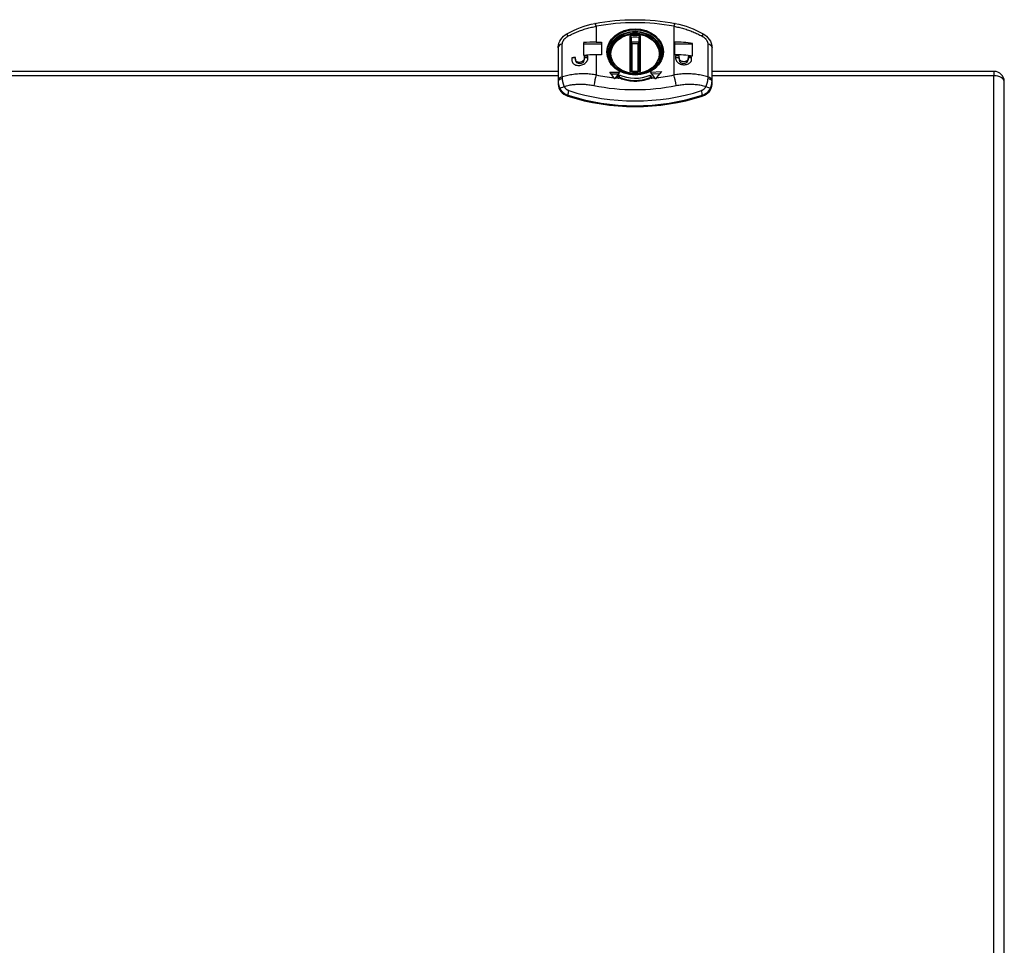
# Model space of a CAD drawing. Header units: inches. Extents: x 10 to 138, y 13 to 85.
# Tile 34 of 41: x 68 to 76, y 48 to 56. Entities that reach past the tile are written whole.
import ezdxf

# ---------------------------------------------------------------- set-up
doc = ezdxf.new("R2010")
doc.units = ezdxf.units.IN
doc.header["$MEASUREMENT"] = 0
doc.layers.add('Visible Edges(ANSI)', color=7, linetype='Continuous', lineweight=25)
doc.layers.add('Visible Tangent Edges(ANSI)', color=7, linetype='Continuous', lineweight=25)

msp = doc.modelspace()

# ---------------------------------------------------------------- linework, layer by layer
at = {"layer": 'Visible Edges(ANSI)'}
for p, q in [((72.436, 55.7031), (72.436, 55.5999)), ((72.5836, 55.69), (72.436, 55.69)), ((72.5413, 55.7081), (72.5836, 55.7081)), ((72.5836, 55.7081), (72.5836, 55.6049)), ((72.8228, 55.4728), (72.8228, 55.7424)), ((72.8897, 55.7424), (72.8897, 55.4728)), ((73.1761, 55.7081), (73.1761, 55.6049)), ((73.3238, 55.69), (73.1761, 55.69)), ((73.3238, 55.5944), (73.3238, 55.6976)), ((72.2313, 55.6621), (72.2313, 55.3935)), ((72.5836, 55.6049), (72.5413, 55.6049)), ((72.6503, 55.6076), (72.6503, 55.5809)), ((73.0623, 55.6076), (73.0623, 55.5809)), ((73.4813, 55.3935), (73.4813, 55.6621)), ((72.3415, 55.5787), (72.3415, 55.5626)), ((72.371, 55.5787), (72.3415, 55.5787)), ((72.371, 55.5677), (72.371, 55.5838)), ((72.371, 55.5677), (72.371, 55.5626)), ((72.4439, 55.5926), (72.4439, 55.5765)), ((72.4734, 55.5787), (72.4439, 55.5787)), ((72.4439, 55.5765), (72.4439, 55.5626)), ((72.4734, 55.5786), (72.4734, 55.5948)), ((73.184, 55.5967), (73.184, 55.5806)), ((73.2135, 55.5787), (73.1841, 55.5787)), ((73.2135, 55.5799), (73.2135, 55.596)), ((73.2135, 55.5799), (73.2135, 55.5626)), ((73.2864, 55.5909), (73.2864, 55.5748)), ((73.3159, 55.5787), (73.2864, 55.5787)), ((73.2864, 55.5748), (73.2864, 55.5626)), ((73.3159, 55.5713), (73.3159, 55.5874)), ((72.2313, 55.4698), (63.4813, 55.4698)), ((72.6828, 55.4189), (72.651, 55.464)), ((72.651, 55.464), (72.7297, 55.464)), ((72.717, 55.446), (72.6637, 55.446)), ((72.7297, 55.464), (72.6969, 55.4174)), ((72.7111, 55.4215), (72.7258, 55.4424)), ((72.7258, 55.4424), (72.7258, 55.4243)), ((72.8244, 55.4709), (72.8228, 55.4728)), ((72.8881, 55.4709), (72.8897, 55.4728)), ((72.9829, 55.4639), (73.0708, 55.4682)), ((73.0156, 55.4174), (72.9829, 55.4639)), ((73.0556, 55.4494), (72.9952, 55.4464)), ((73.0708, 55.4682), (73.0311, 55.4191)), ((75.7723, 55.4698), (73.4813, 55.4698)), ((72.2313, 55.3935), (72.2313, 55.3867)), ((72.2313, 55.3867), (72.2313, 55.3637)), ((72.7258, 55.4243), (72.7207, 55.4171)), ((72.9781, 55.4385), (72.9928, 55.4175)), ((72.9781, 55.4385), (72.9781, 55.4204)), ((72.983, 55.4134), (72.9781, 55.4204)), ((73.4813, 55.3867), (73.4813, 55.3935)), ((73.4813, 55.3637), (73.4813, 55.3867)), ((75.8563, 42.3261), (75.8563, 55.3858))]:
    msp.add_line(p, q, dxfattribs=at)
at = {"layer": 'Visible Edges(ANSI)', "flags": 128}
for points in [[(72.3026, 55.7753), (72.3293, 55.7898), (72.3565, 55.8034), (72.3844, 55.8159), (72.4128, 55.8272), (72.4416, 55.8374), (72.4709, 55.8463), (72.5006, 55.8539), (72.5305, 55.8601)], [(72.5305, 55.8601), (72.5707, 55.8671), (72.6111, 55.8732), (72.6516, 55.8784), (72.6924, 55.8826), (72.7332, 55.8859), (72.7742, 55.8882), (72.8152, 55.8896), (72.8563, 55.8901), (72.8973, 55.8896), (72.9383, 55.8882), (72.9793, 55.8859), (73.0201, 55.8826), (73.0609, 55.8784), (73.1014, 55.8732), (73.1418, 55.8671), (73.182, 55.8601)], [(73.182, 55.8601), (73.2119, 55.8539), (73.2416, 55.8463), (73.2709, 55.8374), (73.2997, 55.8272), (73.3281, 55.8159), (73.356, 55.8034), (73.3832, 55.7898), (73.4099, 55.7753)], [(72.2313, 55.6621), (72.2317, 55.6717), (72.233, 55.6811), (72.2376, 55.6989), (72.2446, 55.7151), (72.2534, 55.73), (72.2638, 55.7434), (72.2755, 55.7554), (72.2885, 55.7661), (72.3026, 55.7753)], [(73.0623, 55.6076), (73.0612, 55.6245), (73.0582, 55.6413), (73.0532, 55.6577), (73.0463, 55.6735), (73.0375, 55.6887), (73.027, 55.7031), (73.0148, 55.7165), (73.0012, 55.7289), (72.9862, 55.74), (72.9699, 55.7499), (72.9527, 55.7583), (72.9345, 55.7654), (72.9156, 55.7709), (72.8961, 55.7749), (72.8763, 55.7773), (72.8563, 55.7781), (72.8362, 55.7773), (72.8164, 55.7749), (72.7969, 55.7709), (72.778, 55.7654), (72.7599, 55.7583), (72.7426, 55.7499), (72.7263, 55.74), (72.7113, 55.7289), (72.6977, 55.7165), (72.6855, 55.7031), (72.675, 55.6887), (72.6663, 55.6735), (72.6593, 55.6577), (72.6543, 55.6413), (72.6513, 55.6245), (72.6503, 55.6076)], [(73.4099, 55.7753), (73.424, 55.7661), (73.437, 55.7554), (73.4487, 55.7434), (73.4591, 55.73), (73.4679, 55.7151), (73.4749, 55.6989), (73.4795, 55.6811), (73.4808, 55.6717), (73.4813, 55.6621)], [(73.0669, 55.6165), (73.0659, 55.6), (73.0629, 55.5836), (73.058, 55.5675), (73.0512, 55.5518), (73.0424, 55.5367), (73.0319, 55.5224), (73.0197, 55.5089), (73.0059, 55.4964), (72.9906, 55.4851), (72.974, 55.475), (72.9562, 55.4662), (72.9375, 55.459), (72.9179, 55.4532), (72.8977, 55.4491), (72.8771, 55.4466), (72.8563, 55.4457), (72.8354, 55.4466), (72.8148, 55.4491), (72.7946, 55.4532), (72.775, 55.459), (72.7563, 55.4662), (72.7385, 55.475), (72.7219, 55.4851), (72.7066, 55.4964), (72.6928, 55.5089), (72.6806, 55.5224), (72.6701, 55.5367), (72.6614, 55.5518), (72.6545, 55.5675), (72.6496, 55.5836), (72.6466, 55.6), (72.6456, 55.6165)], [(72.3415, 55.5626), (72.3421, 55.5558), (72.3438, 55.549), (72.3466, 55.5427), (72.3505, 55.537), (72.3554, 55.532), (72.3609, 55.5278), (72.3672, 55.5243), (72.3743, 55.5215), (72.382, 55.5195), (72.3902, 55.5183), (72.3986, 55.5181), (72.407, 55.5186), (72.4153, 55.52), (72.4238, 55.5222), (72.4321, 55.5253), (72.44, 55.5292), (72.4473, 55.5337), (72.4537, 55.5388), (72.4593, 55.5444), (72.4643, 55.5507), (72.4682, 55.5574), (72.4711, 55.5645), (72.4728, 55.5716), (72.4734, 55.5786)], [(72.4439, 55.5765), (72.4435, 55.5726), (72.4426, 55.5686), (72.441, 55.5647), (72.4388, 55.5609), (72.4361, 55.5574), (72.433, 55.5542), (72.4295, 55.5514), (72.4255, 55.5488), (72.4211, 55.5466), (72.4166, 55.5449), (72.4119, 55.5436), (72.4073, 55.5428), (72.4027, 55.5425), (72.398, 55.5427), (72.3935, 55.5433), (72.3892, 55.5445), (72.3853, 55.5461), (72.3818, 55.5481), (72.3787, 55.5505), (72.376, 55.5533), (72.3738, 55.5566), (72.3723, 55.5601), (72.3713, 55.5639), (72.371, 55.5677)], [(73.184, 55.5806), (73.1846, 55.5737), (73.1863, 55.5667), (73.1891, 55.5598), (73.193, 55.5532), (73.1979, 55.5472), (73.2035, 55.5419), (73.2099, 55.5371), (73.2171, 55.5329), (73.225, 55.5294), (73.2333, 55.5267), (73.2418, 55.5249), (73.2502, 55.5239), (73.2586, 55.5237), (73.2671, 55.5244), (73.2753, 55.526), (73.2831, 55.5284), (73.2903, 55.5316), (73.2966, 55.5355), (73.3021, 55.54), (73.307, 55.5453), (73.3109, 55.5512), (73.3137, 55.5577), (73.3153, 55.5645), (73.3159, 55.5713)], [(73.2864, 55.5748), (73.2861, 55.571), (73.2851, 55.5672), (73.2836, 55.5636), (73.2814, 55.5603), (73.2788, 55.5573), (73.2757, 55.5547), (73.2722, 55.5525), (73.2682, 55.5507), (73.2639, 55.5493), (73.2593, 55.5484), (73.2547, 55.548), (73.25, 55.5481), (73.2454, 55.5486), (73.2407, 55.5497), (73.2361, 55.5512), (73.2318, 55.5532), (73.2278, 55.5556), (73.2243, 55.5583), (73.2212, 55.5613), (73.2185, 55.5647), (73.2163, 55.5683), (73.2148, 55.5722), (73.2138, 55.5761), (73.2135, 55.5799)], [(72.8881, 55.4709), (72.8723, 55.4691), (72.8563, 55.4685), (72.8403, 55.4691), (72.8244, 55.4709)], [(72.6903, 55.4078), (72.69, 55.4083), (72.6897, 55.4088), (72.6894, 55.4093), (72.689, 55.4097), (72.6887, 55.4102), (72.6884, 55.4107), (72.6881, 55.4112), (72.6878, 55.4117), (72.6874, 55.4121), (72.6871, 55.4126), (72.6868, 55.4131), (72.6865, 55.4135), (72.6862, 55.414), (72.6859, 55.4144), (72.6856, 55.4149), (72.6852, 55.4154), (72.6849, 55.4158), (72.6846, 55.4163), (72.6843, 55.4167), (72.684, 55.4172), (72.6837, 55.4176), (72.6834, 55.418), (72.6831, 55.4185), (72.6828, 55.4189)], [(72.6969, 55.4174), (72.6966, 55.4171), (72.6963, 55.4167), (72.6961, 55.4163), (72.6958, 55.4159), (72.6955, 55.4155), (72.6953, 55.4151), (72.695, 55.4148), (72.6947, 55.4144), (72.6945, 55.414), (72.6942, 55.4136), (72.6939, 55.4132), (72.6937, 55.4128), (72.6934, 55.4124), (72.6931, 55.412), (72.6928, 55.4116), (72.6926, 55.4112), (72.6923, 55.4107), (72.692, 55.4103), (72.6917, 55.4099), (72.6915, 55.4095), (72.6912, 55.4091), (72.6909, 55.4087), (72.6906, 55.4082), (72.6903, 55.4078)], [(72.9863, 55.4148), (72.9769, 55.4111), (72.9672, 55.4075), (72.9573, 55.4042), (72.9471, 55.4012), (72.9367, 55.3983), (72.9261, 55.3958), (72.9152, 55.3936), (72.9041, 55.3917), (72.8927, 55.3902), (72.8814, 55.3891), (72.87, 55.3885), (72.8586, 55.3882), (72.8472, 55.3883), (72.8358, 55.3888), (72.8244, 55.3897), (72.8131, 55.3911), (72.8018, 55.3928), (72.7906, 55.3949), (72.7795, 55.3974), (72.7685, 55.4003), (72.7577, 55.4034), (72.747, 55.4069), (72.7365, 55.4107), (72.7262, 55.4148)], [(73.0223, 55.4077), (73.022, 55.4081), (73.0217, 55.4085), (73.0214, 55.409), (73.0211, 55.4094), (73.0208, 55.4098), (73.0206, 55.4102), (73.0203, 55.4107), (73.02, 55.4111), (73.0197, 55.4115), (73.0195, 55.4119), (73.0192, 55.4123), (73.0189, 55.4127), (73.0186, 55.4131), (73.0183, 55.4135), (73.0181, 55.4139), (73.0178, 55.4143), (73.0175, 55.4147), (73.0173, 55.4151), (73.017, 55.4155), (73.0167, 55.4159), (73.0164, 55.4163), (73.0162, 55.4167), (73.0159, 55.4171), (73.0156, 55.4174)], [(73.0311, 55.4191), (73.0308, 55.4186), (73.0304, 55.4182), (73.0301, 55.4177), (73.0297, 55.4173), (73.0293, 55.4168), (73.029, 55.4163), (73.0286, 55.4159), (73.0282, 55.4154), (73.0279, 55.415), (73.0275, 55.4145), (73.0271, 55.414), (73.0268, 55.4135), (73.0264, 55.4131), (73.026, 55.4126), (73.0257, 55.4121), (73.0253, 55.4116), (73.0249, 55.4111), (73.0245, 55.4106), (73.0242, 55.4102), (73.0238, 55.4097), (73.0234, 55.4092), (73.023, 55.4087), (73.0226, 55.4082), (73.0223, 55.4077)]]:
    msp.add_lwpolyline(points, dxfattribs=at)
at = {"layer": 'Visible Edges(ANSI)'}
msp.add_arc((75.7723, 55.3858), 0.084, 0, 90, dxfattribs=at)
for centre, major_axis, ratio, start_param, end_param in [((72.5413, 55.3354), (-0.6498, 0), 0.573576, 4.712389, 4.87519), ((73.1712, 55.3354), (-0.6498, 0), 0.573576, 4.475383, 4.704815), ((72.5413, 55.2322), (0.6498, 0), 0.573576, 1.570796, 1.733597), ((73.1712, 55.2322), (0.6498, 0), 0.573576, 1.333791, 1.563222), ((72.5413, 55.2241), (-0.6498, 0), 0.573576, 4.977544, 5.024957), ((72.4074, 55.5626), (0.0364, 0), 0.819152, 3.141593, 6.283185), ((72.5413, 55.2241), (-0.6498, 0), 0.573576, 4.817101, 4.862921), ((73.1712, 55.2241), (-0.6498, 0), 0.573576, 4.647207, 4.692695), ((73.25, 55.5626), (0.0364, 0), 0.819152, 3.141593, 6.283185), ((73.1712, 55.2241), (-0.6498, 0), 0.573576, 4.487832, 4.534217), ((72.8563, 55.6274), (0.2608, 0), 0.819152, 4.18879, 5.198243), ((72.3563, 55.3637), (-0.125, 0), 0.819152, 0, 1.194699), ((72.8563, 55.6274), (-0.2904, 0), 0.819152, 1.047198, 1.106488), ((72.8563, 55.6094), (-0.2608, 0), 0.819152, 1.047198, 2.05665), ((72.8563, 55.6274), (-0.2904, 0), 0.819152, 2.035105, 2.06049), ((73.3563, 55.3637), (0.125, 0), 0.819152, 5.088487, 6.283185), ((72.8563, 56.4009), (1.4863, 0), 0.819152, 4.336291, 5.088487)]:
    msp.add_ellipse(centre, major_axis=major_axis, ratio=ratio, start_param=start_param, end_param=end_param, dxfattribs=at)
at = {"layer": 'Visible Tangent Edges(ANSI)'}
for p, q in [((72.5413, 55.836), (72.5413, 55.7081)), ((73.1712, 55.836), (73.1712, 55.4408)), ((72.2652, 55.4241), (72.2652, 55.6928)), ((72.8128, 55.7581), (72.8128, 55.4686)), ((72.8269, 55.7063), (72.8269, 55.7464)), ((72.8328, 55.4698), (72.8328, 55.693)), ((72.8797, 55.693), (72.8797, 55.4698)), ((72.8856, 55.7464), (72.8856, 55.7063)), ((72.8997, 55.4686), (72.8997, 55.7581)), ((73.4473, 55.6928), (73.4473, 55.4241)), ((72.5413, 55.6049), (72.5413, 55.4408)), ((75.7723, 55.4698), (75.7723, 55.434)), ((72.2313, 55.434), (63.4813, 55.434)), ((75.7723, 55.434), (73.4813, 55.434)), ((75.7723, 42.3996), (75.7723, 55.434)), ((72.3103, 55.2685), (72.3103, 55.276)), ((73.4022, 55.276), (73.4022, 55.2685))]:
    msp.add_line(p, q, dxfattribs=at)
at = {"layer": 'Visible Tangent Edges(ANSI)', "flags": 128}
for points in [[(72.311, 55.7557), (72.32, 55.7605), (72.329, 55.7651), (72.3381, 55.7697), (72.3473, 55.7741), (72.3565, 55.7784), (72.3658, 55.7826), (72.3752, 55.7867), (72.3846, 55.7907), (72.3941, 55.7945), (72.4036, 55.7982), (72.4132, 55.8018), (72.4228, 55.8052), (72.4324, 55.8086), (72.4421, 55.8117), (72.4519, 55.8148), (72.4617, 55.8177), (72.4715, 55.8205), (72.4814, 55.8231), (72.4913, 55.8256), (72.5013, 55.828), (72.5113, 55.8302), (72.5212, 55.8323), (72.5313, 55.8342), (72.5413, 55.836)], [(73.1712, 55.836), (73.1812, 55.8342), (73.1913, 55.8323), (73.2013, 55.8302), (73.2112, 55.828), (73.2212, 55.8256), (73.2311, 55.8231), (73.241, 55.8205), (73.2508, 55.8177), (73.2606, 55.8148), (73.2704, 55.8117), (73.2801, 55.8086), (73.2897, 55.8052), (73.2994, 55.8018), (73.3089, 55.7982), (73.3184, 55.7945), (73.3279, 55.7907), (73.3373, 55.7867), (73.3467, 55.7826), (73.356, 55.7784), (73.3652, 55.7741), (73.3744, 55.7697), (73.3835, 55.7651), (73.3925, 55.7605), (73.4015, 55.7557)], [(72.2652, 55.6928), (72.2653, 55.6956), (72.2656, 55.6985), (72.2661, 55.7014), (72.2668, 55.7043), (72.2676, 55.7073), (72.2686, 55.7103), (72.2699, 55.7132), (72.2712, 55.7162), (72.2728, 55.7191), (72.2745, 55.722), (72.2763, 55.7248), (72.2783, 55.7276), (72.2804, 55.7304), (72.2827, 55.7331), (72.285, 55.7358), (72.2875, 55.7383), (72.2901, 55.7408), (72.2929, 55.7432), (72.2957, 55.7455), (72.2986, 55.7478), (72.3016, 55.7499), (72.3047, 55.7519), (72.3078, 55.7539), (72.311, 55.7557)], [(72.8269, 55.7464), (72.8269, 55.7469), (72.8268, 55.7473), (72.8266, 55.7479), (72.8263, 55.7484), (72.826, 55.7489), (72.8255, 55.7495), (72.8251, 55.75), (72.8246, 55.7506), (72.824, 55.7511), (72.8234, 55.7517), (72.8228, 55.7522), (72.8221, 55.7528), (72.8214, 55.7533), (72.8207, 55.7538), (72.8199, 55.7543), (72.8192, 55.7548), (72.8184, 55.7553), (72.8176, 55.7557), (72.8168, 55.7562), (72.816, 55.7566), (72.8152, 55.757), (72.8144, 55.7574), (72.8136, 55.7578), (72.8128, 55.7581)], [(72.8128, 55.7581), (72.8134, 55.7575), (72.814, 55.7569), (72.8146, 55.7563), (72.8151, 55.7557), (72.8157, 55.755), (72.8163, 55.7543), (72.8168, 55.7537), (72.8174, 55.753), (72.8179, 55.7523), (72.8184, 55.7516), (72.8189, 55.7508), (72.8194, 55.7501), (72.8199, 55.7494), (72.8203, 55.7487), (72.8208, 55.7479), (72.8211, 55.7472), (72.8215, 55.7465), (72.8218, 55.7458), (72.8221, 55.7452), (72.8224, 55.7445), (72.8225, 55.7439), (72.8227, 55.7434), (72.8228, 55.7428), (72.8228, 55.7424)], [(72.8228, 55.7022), (72.8228, 55.7018), (72.8229, 55.7013), (72.823, 55.7009), (72.8232, 55.7004), (72.8235, 55.6999), (72.8238, 55.6994), (72.8241, 55.6989), (72.8245, 55.6985), (72.8249, 55.698), (72.8253, 55.6976), (72.8257, 55.6971), (72.8262, 55.6967), (72.8267, 55.6963), (72.8272, 55.6959), (72.8277, 55.6956), (72.8283, 55.6952), (72.8288, 55.6949), (72.8294, 55.6946), (72.8299, 55.6943), (72.8305, 55.694), (72.8311, 55.6937), (72.8316, 55.6935), (72.8322, 55.6932), (72.8328, 55.693)], [(72.8328, 55.693), (72.8325, 55.6935), (72.8321, 55.6939), (72.8318, 55.6944), (72.8315, 55.6949), (72.8311, 55.6954), (72.8308, 55.6959), (72.8305, 55.6965), (72.8302, 55.697), (72.8299, 55.6976), (72.8296, 55.6982), (72.8293, 55.6988), (72.829, 55.6994), (72.8287, 55.7), (72.8284, 55.7006), (72.8282, 55.7012), (72.8279, 55.7018), (72.8277, 55.7024), (72.8275, 55.7031), (72.8274, 55.7037), (72.8272, 55.7042), (72.8271, 55.7048), (72.827, 55.7053), (72.827, 55.7058), (72.8269, 55.7063)], [(72.8856, 55.7063), (72.8856, 55.7058), (72.8855, 55.7053), (72.8854, 55.7048), (72.8853, 55.7042), (72.8852, 55.7037), (72.885, 55.7031), (72.8848, 55.7024), (72.8846, 55.7018), (72.8843, 55.7012), (72.8841, 55.7006), (72.8838, 55.7), (72.8835, 55.6994), (72.8832, 55.6988), (72.8829, 55.6982), (72.8826, 55.6976), (72.8823, 55.697), (72.882, 55.6965), (72.8817, 55.6959), (72.8814, 55.6954), (72.881, 55.6949), (72.8807, 55.6944), (72.8804, 55.6939), (72.88, 55.6935), (72.8797, 55.693)], [(72.8797, 55.693), (72.8803, 55.6932), (72.8809, 55.6935), (72.8814, 55.6937), (72.882, 55.694), (72.8826, 55.6943), (72.8831, 55.6946), (72.8837, 55.6949), (72.8842, 55.6952), (72.8848, 55.6956), (72.8853, 55.6959), (72.8858, 55.6963), (72.8863, 55.6967), (72.8868, 55.6971), (72.8872, 55.6976), (72.8876, 55.698), (72.888, 55.6985), (72.8884, 55.6989), (72.8887, 55.6994), (72.889, 55.6999), (72.8893, 55.7004), (72.8895, 55.7009), (72.8896, 55.7013), (72.8897, 55.7018), (72.8897, 55.7022)], [(72.8997, 55.7581), (72.8989, 55.7578), (72.8981, 55.7574), (72.8973, 55.757), (72.8965, 55.7566), (72.8957, 55.7562), (72.8949, 55.7557), (72.8941, 55.7553), (72.8933, 55.7548), (72.8926, 55.7543), (72.8918, 55.7538), (72.8911, 55.7533), (72.8904, 55.7528), (72.8897, 55.7522), (72.8891, 55.7517), (72.8885, 55.7511), (72.8879, 55.7506), (72.8874, 55.75), (72.887, 55.7495), (72.8866, 55.7489), (72.8862, 55.7484), (72.8859, 55.7479), (72.8857, 55.7473), (72.8856, 55.7469), (72.8856, 55.7464)], [(72.8897, 55.7424), (72.8897, 55.7428), (72.8898, 55.7434), (72.89, 55.7439), (72.8902, 55.7445), (72.8904, 55.7452), (72.8907, 55.7458), (72.891, 55.7465), (72.8914, 55.7472), (72.8918, 55.7479), (72.8922, 55.7487), (72.8926, 55.7494), (72.8931, 55.7501), (72.8936, 55.7508), (72.8941, 55.7516), (72.8946, 55.7523), (72.8951, 55.753), (72.8957, 55.7537), (72.8962, 55.7543), (72.8968, 55.755), (72.8974, 55.7557), (72.898, 55.7563), (72.8985, 55.7569), (72.8991, 55.7575), (72.8997, 55.7581)], [(73.4015, 55.7557), (73.4047, 55.7539), (73.4078, 55.7519), (73.4109, 55.7499), (73.4139, 55.7478), (73.4168, 55.7455), (73.4197, 55.7432), (73.4224, 55.7408), (73.425, 55.7383), (73.4275, 55.7358), (73.4298, 55.7331), (73.4321, 55.7304), (73.4342, 55.7276), (73.4362, 55.7248), (73.4381, 55.722), (73.4398, 55.7191), (73.4413, 55.7162), (73.4427, 55.7132), (73.4439, 55.7103), (73.4449, 55.7073), (73.4457, 55.7043), (73.4464, 55.7014), (73.4469, 55.6985), (73.4472, 55.6956), (73.4473, 55.6928)], [(72.5413, 55.4408), (72.5297, 55.4426), (72.518, 55.4442), (72.5063, 55.4456), (72.4946, 55.4468), (72.4829, 55.4478), (72.4712, 55.4486), (72.4595, 55.4492), (72.4478, 55.4496), (72.4361, 55.4497), (72.4244, 55.4496), (72.4127, 55.4493), (72.401, 55.4488), (72.3894, 55.4481), (72.3778, 55.4471), (72.3663, 55.4459), (72.3548, 55.4444), (72.3433, 55.4427), (72.3319, 55.4408), (72.3206, 55.4386), (72.3093, 55.4362), (72.2982, 55.4335), (72.2871, 55.4306), (72.2761, 55.4275), (72.2652, 55.4241)], [(72.8228, 55.4728), (72.8228, 55.4732), (72.8227, 55.4735), (72.8225, 55.4738), (72.8224, 55.474), (72.8221, 55.4742), (72.8218, 55.4743), (72.8215, 55.4743), (72.8211, 55.4743), (72.8208, 55.4742), (72.8203, 55.474), (72.8199, 55.4739), (72.8194, 55.4736), (72.8189, 55.4734), (72.8184, 55.4731), (72.8179, 55.4728), (72.8174, 55.4724), (72.8168, 55.472), (72.8163, 55.4716), (72.8157, 55.4711), (72.8151, 55.4707), (72.8146, 55.4702), (72.814, 55.4697), (72.8134, 55.4691), (72.8128, 55.4686)], [(72.8128, 55.4686), (72.8133, 55.4688), (72.8139, 55.469), (72.8144, 55.4692), (72.8149, 55.4694), (72.8154, 55.4695), (72.816, 55.4697), (72.8165, 55.4699), (72.817, 55.47), (72.8175, 55.4702), (72.8181, 55.4703), (72.8186, 55.4704), (72.8191, 55.4705), (72.8196, 55.4706), (72.82, 55.4707), (72.8205, 55.4708), (72.821, 55.4709), (72.8215, 55.4709), (72.8219, 55.471), (72.8224, 55.471), (72.8228, 55.471), (72.8232, 55.471), (72.8236, 55.471), (72.824, 55.471), (72.8244, 55.4709)], [(72.8881, 55.4709), (72.8885, 55.471), (72.8889, 55.471), (72.8893, 55.471), (72.8897, 55.471), (72.8901, 55.471), (72.8906, 55.471), (72.891, 55.4709), (72.8915, 55.4709), (72.892, 55.4708), (72.8925, 55.4707), (72.893, 55.4706), (72.8934, 55.4705), (72.894, 55.4704), (72.8945, 55.4703), (72.895, 55.4702), (72.8955, 55.47), (72.896, 55.4699), (72.8965, 55.4697), (72.8971, 55.4695), (72.8976, 55.4694), (72.8981, 55.4692), (72.8987, 55.469), (72.8992, 55.4688), (72.8997, 55.4686)], [(72.8997, 55.4686), (72.8991, 55.4691), (72.8985, 55.4697), (72.898, 55.4702), (72.8974, 55.4707), (72.8968, 55.4711), (72.8962, 55.4716), (72.8957, 55.472), (72.8951, 55.4724), (72.8946, 55.4728), (72.8941, 55.4731), (72.8936, 55.4734), (72.8931, 55.4736), (72.8926, 55.4739), (72.8922, 55.474), (72.8918, 55.4742), (72.8914, 55.4743), (72.891, 55.4743), (72.8907, 55.4743), (72.8904, 55.4742), (72.8902, 55.474), (72.89, 55.4738), (72.8898, 55.4735), (72.8897, 55.4732), (72.8897, 55.4728)], [(73.4473, 55.4241), (73.4364, 55.4275), (73.4254, 55.4306), (73.4143, 55.4335), (73.4032, 55.4362), (73.3919, 55.4386), (73.3806, 55.4408), (73.3692, 55.4427), (73.3578, 55.4444), (73.3462, 55.4459), (73.3347, 55.4471), (73.3231, 55.4481), (73.3115, 55.4488), (73.2998, 55.4493), (73.2881, 55.4496), (73.2764, 55.4497), (73.2647, 55.4496), (73.253, 55.4492), (73.2413, 55.4486), (73.2296, 55.4478), (73.2179, 55.4468), (73.2062, 55.4456), (73.1945, 55.4442), (73.1828, 55.4426), (73.1712, 55.4408)], [(72.2313, 55.3867), (72.2313, 55.3844), (72.2314, 55.3821), (72.2315, 55.3798), (72.2317, 55.3775), (72.232, 55.3751), (72.2323, 55.3728), (72.2326, 55.3705), (72.233, 55.3682), (72.2335, 55.3658), (72.234, 55.3635), (72.2346, 55.3612), (72.2352, 55.3589), (72.2358, 55.3567), (72.2365, 55.3544), (72.2372, 55.3521), (72.238, 55.3499), (72.2388, 55.3476), (72.2397, 55.3454), (72.2406, 55.3432), (72.2415, 55.341), (72.2425, 55.3389), (72.2435, 55.3367), (72.2445, 55.3346), (72.2455, 55.3325)], [(72.2659, 55.4109), (72.2659, 55.4114), (72.2658, 55.412), (72.2658, 55.4126), (72.2657, 55.4132), (72.2657, 55.4137), (72.2657, 55.4143), (72.2657, 55.4148), (72.2656, 55.4154), (72.2656, 55.416), (72.2656, 55.4165), (72.2655, 55.4171), (72.2655, 55.4176), (72.2655, 55.4182), (72.2654, 55.4187), (72.2654, 55.4193), (72.2654, 55.4198), (72.2654, 55.4204), (72.2653, 55.4209), (72.2653, 55.4214), (72.2653, 55.422), (72.2653, 55.4225), (72.2653, 55.4231), (72.2652, 55.4236), (72.2652, 55.4241)], [(72.2813, 55.3475), (72.2803, 55.3501), (72.2793, 55.3528), (72.2784, 55.3555), (72.2774, 55.3582), (72.2765, 55.3608), (72.2756, 55.3635), (72.2748, 55.3662), (72.2739, 55.3689), (72.2731, 55.3716), (72.2724, 55.3743), (72.2717, 55.377), (72.271, 55.3796), (72.2703, 55.3823), (72.2697, 55.385), (72.2691, 55.3876), (72.2686, 55.3903), (72.2681, 55.3929), (72.2677, 55.3955), (72.2673, 55.3982), (72.2669, 55.4007), (72.2666, 55.4033), (72.2663, 55.4059), (72.2661, 55.4084), (72.2659, 55.4109)], [(72.2813, 55.3475), (72.2907, 55.3503), (72.3002, 55.3528), (72.3098, 55.3551), (72.3194, 55.3571), (72.3292, 55.359), (72.339, 55.3606), (72.3489, 55.362), (72.3588, 55.3632), (72.3688, 55.3642), (72.3788, 55.3649), (72.3889, 55.3655), (72.399, 55.3658), (72.4091, 55.3659), (72.4193, 55.3658), (72.4295, 55.3656), (72.4397, 55.3651), (72.4499, 55.3644), (72.4601, 55.3636), (72.4704, 55.3625), (72.4806, 55.3613), (72.4908, 55.3598), (72.501, 55.3582), (72.5112, 55.3564), (72.5214, 55.3545)], [(73.1912, 55.3545), (73.2013, 55.3564), (73.2115, 55.3582), (73.2217, 55.3598), (73.2319, 55.3613), (73.2421, 55.3625), (73.2524, 55.3636), (73.2626, 55.3644), (73.2728, 55.3651), (73.283, 55.3656), (73.2932, 55.3658), (73.3034, 55.3659), (73.3135, 55.3658), (73.3236, 55.3655), (73.3337, 55.3649), (73.3437, 55.3642), (73.3537, 55.3632), (73.3637, 55.362), (73.3735, 55.3606), (73.3833, 55.359), (73.3931, 55.3571), (73.4027, 55.3551), (73.4123, 55.3528), (73.4218, 55.3503), (73.4312, 55.3475)], [(73.4466, 55.4109), (73.4464, 55.4084), (73.4462, 55.4059), (73.4459, 55.4033), (73.4456, 55.4007), (73.4453, 55.3982), (73.4449, 55.3955), (73.4444, 55.3929), (73.4439, 55.3903), (73.4434, 55.3876), (73.4428, 55.385), (73.4422, 55.3823), (73.4415, 55.3796), (73.4409, 55.377), (73.4401, 55.3743), (73.4394, 55.3716), (73.4386, 55.3689), (73.4378, 55.3662), (73.4369, 55.3635), (73.436, 55.3608), (73.4351, 55.3582), (73.4342, 55.3555), (73.4332, 55.3528), (73.4322, 55.3501), (73.4312, 55.3475)], [(73.4473, 55.4241), (73.4473, 55.4236), (73.4473, 55.4231), (73.4472, 55.4225), (73.4472, 55.422), (73.4472, 55.4214), (73.4472, 55.4209), (73.4471, 55.4204), (73.4471, 55.4198), (73.4471, 55.4193), (73.4471, 55.4187), (73.447, 55.4182), (73.447, 55.4176), (73.447, 55.4171), (73.447, 55.4165), (73.4469, 55.416), (73.4469, 55.4154), (73.4469, 55.4148), (73.4468, 55.4143), (73.4468, 55.4137), (73.4468, 55.4132), (73.4467, 55.4126), (73.4467, 55.412), (73.4467, 55.4114), (73.4466, 55.4109)], [(73.467, 55.3325), (73.468, 55.3346), (73.469, 55.3367), (73.47, 55.3389), (73.471, 55.341), (73.4719, 55.3432), (73.4728, 55.3454), (73.4737, 55.3476), (73.4745, 55.3499), (73.4753, 55.3521), (73.476, 55.3544), (73.4767, 55.3567), (73.4773, 55.3589), (73.478, 55.3612), (73.4785, 55.3635), (73.479, 55.3658), (73.4795, 55.3682), (73.4799, 55.3705), (73.4802, 55.3728), (73.4806, 55.3751), (73.4808, 55.3775), (73.481, 55.3798), (73.4811, 55.3821), (73.4812, 55.3844), (73.4813, 55.3867)], [(72.2455, 55.3325), (72.2471, 55.3295), (72.2488, 55.3265), (72.2506, 55.3235), (72.2525, 55.3205), (72.2545, 55.3176), (72.2566, 55.3147), (72.2588, 55.3119), (72.261, 55.3092), (72.2634, 55.3065), (72.2659, 55.3038), (72.2685, 55.3012), (72.2712, 55.2987), (72.2739, 55.2963), (72.2768, 55.2939), (72.2798, 55.2917), (72.2829, 55.2895), (72.286, 55.2874), (72.2893, 55.2854), (72.2926, 55.2836), (72.2961, 55.2818), (72.2995, 55.2802), (72.3031, 55.2786), (72.3067, 55.2773), (72.3103, 55.276)], [(72.3167, 55.3131), (72.3147, 55.3138), (72.3128, 55.3146), (72.3108, 55.3155), (72.3089, 55.3164), (72.3071, 55.3174), (72.3053, 55.3185), (72.3035, 55.3197), (72.3018, 55.3209), (72.3001, 55.3222), (72.2985, 55.3236), (72.2969, 55.325), (72.2954, 55.3265), (72.2939, 55.328), (72.2925, 55.3296), (72.2911, 55.3313), (72.2898, 55.3329), (72.2886, 55.3346), (72.2874, 55.3364), (72.2863, 55.3382), (72.2852, 55.34), (72.2841, 55.3418), (72.2831, 55.3437), (72.2822, 55.3456), (72.2813, 55.3475)], [(73.4312, 55.3475), (73.4303, 55.3456), (73.4294, 55.3437), (73.4284, 55.3418), (73.4273, 55.34), (73.4263, 55.3382), (73.4251, 55.3364), (73.4239, 55.3346), (73.4227, 55.3329), (73.4214, 55.3313), (73.42, 55.3296), (73.4186, 55.328), (73.4171, 55.3265), (73.4156, 55.325), (73.414, 55.3236), (73.4124, 55.3222), (73.4108, 55.3209), (73.409, 55.3197), (73.4073, 55.3185), (73.4054, 55.3174), (73.4036, 55.3164), (73.4017, 55.3155), (73.3998, 55.3146), (73.3978, 55.3138), (73.3958, 55.3131)], [(73.4022, 55.276), (73.4058, 55.2773), (73.4094, 55.2786), (73.413, 55.2802), (73.4165, 55.2818), (73.4199, 55.2836), (73.4232, 55.2854), (73.4265, 55.2874), (73.4296, 55.2895), (73.4327, 55.2917), (73.4357, 55.2939), (73.4386, 55.2963), (73.4413, 55.2987), (73.444, 55.3012), (73.4466, 55.3038), (73.4491, 55.3065), (73.4515, 55.3092), (73.4538, 55.3119), (73.4559, 55.3147), (73.458, 55.3176), (73.46, 55.3205), (73.4619, 55.3235), (73.4637, 55.3265), (73.4654, 55.3295), (73.467, 55.3325)]]:
    msp.add_lwpolyline(points, dxfattribs=at)
at = {"layer": 'Visible Tangent Edges(ANSI)'}
for centre, major_axis, ratio, start_param, end_param in [((72.5413, 55.8021), (-0.0108, 0.0581), 0.127055, 5.311486, 6.283185), ((72.8563, 54.7002), (1.4219, 0), 0.819152, 1.347431, 1.794162), ((73.1712, 55.8021), (0.0108, 0.0581), 0.127055, 0, 0.971699), ((72.332, 55.724), (-0.0293, 0.0513), 0.053558, 0, 0.874306), ((72.8563, 55.6165), (-0.2106, 0), 0.819152, 3.141593, 6.283185), ((72.8563, 55.6133), (-0.182, 0), 0.819152, 4.471242, 4.953536), ((73.3805, 55.724), (0.0293, 0.0513), 0.053558, 5.408879, 6.283185), ((72.2903, 55.6621), (-0.0591, 0), 0.573576, 5.151229, 6.283185), ((72.8278, 55.7424), (-0.005, 0), 0.819152, 4.883672, 6.283185), ((72.8278, 55.7022), (-0.005, 0), 0.819152, 4.883672, 6.283185), ((72.8563, 55.6076), (0.172, 0), 0.819152, 1.399514, 1.742079), ((72.8563, 55.5674), (-0.172, 0), 0.819152, 4.541106, 4.883672), ((72.8563, 55.5617), (0.162, 0), 0.819152, 1.425442, 1.716151), ((72.8847, 55.7424), (0.005, 0), 0.819152, 0, 1.399514), ((72.8847, 55.7022), (0.005, 0), 0.819152, 0, 1.399514), ((73.4222, 55.6621), (0.0591, 0), 0.573576, 0, 1.131957), ((72.8563, 55.6076), (-0.206, 0), 0.819152, 0, 0.374783), ((72.8563, 55.6076), (0.206, 0), 0.819152, 5.908403, 6.283185), ((72.5413, 55.373), (-0.0233, -0.1158), 0.136934, 4.115239, 4.900638), ((72.8563, 56.4902), (-1.3193, 0), 0.819152, 1.329731, 1.438914), ((72.8563, 55.6133), (0.182, 0), 0.819152, 4.471242, 4.953536), ((72.8563, 56.4902), (-1.3193, 0), 0.819152, 1.703748, 1.811862), ((73.1712, 55.373), (-0.0233, 0.1158), 0.136934, 4.52414, 5.309539), ((72.2903, 55.3935), (-0.0591, 0), 0.573576, 5.151229, 6.283185), ((72.2903, 55.3867), (-0.0591, 0), 0.449292, 5.138743, 6.283185), ((72.8563, 56.4902), (-1.3193, 0), 0.819152, 1.449689, 1.47208), ((72.8563, 56.4902), (-1.3193, 0), 0.819152, 1.669512, 1.691903), ((73.4222, 55.3867), (0.0591, 0), 0.449292, 0, 1.144443), ((73.4222, 55.3935), (0.0591, 0), 0.573576, 0, 1.131957), ((75.7723, 55.3858), (0.084, 0), 0.573576, 0, 1.570796), ((72.2979, 55.355), (-0.0543, -0.0232), 0.006695, 0.269592, 1.258924), ((72.332, 55.321), (-0.0182, -0.0562), 0.210671, 4.920522, 5.70592), ((72.8563, 56.4324), (-1.469, 0), 0.819152, 1.194699, 1.946894), ((72.8563, 56.4704), (1.4028, 0), 0.819152, 4.471323, 4.953455), ((73.3805, 55.321), (-0.0182, 0.0562), 0.210671, 3.718858, 4.504256), ((73.4147, 55.355), (0.0543, -0.0232), 0.006695, 5.024262, 6.013593), ((72.8563, 56.4084), (1.4863, 0), 0.819152, 4.336291, 5.088487)]:
    msp.add_ellipse(centre, major_axis=major_axis, ratio=ratio, start_param=start_param, end_param=end_param, dxfattribs=at)
for centre, major_axis in [((72.8563, 55.6274), (0.2297, 0)), ((72.8563, 55.6258), (-0.2227, 0)), ((72.8563, 55.6205), (0.2135, 0)), ((72.8563, 55.6133), (-0.196, 0))]:
    msp.add_ellipse(centre, major_axis=major_axis, ratio=0.819152, dxfattribs=at)

doc.saveas('drawing.dxf')
